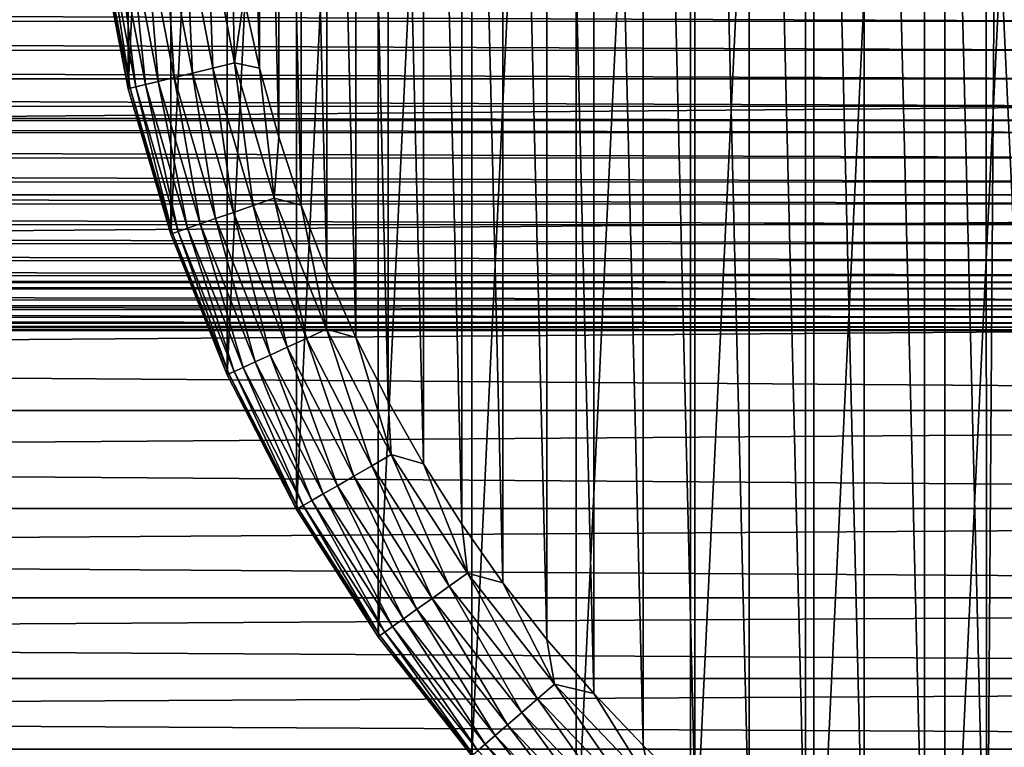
# Model space of a CAD drawing. Header units: millimetres. Extents: x -128 to 173, y -40 to 30.
# Tile 140 of 256: x 45 to 64, y -19 to -6. Entities that reach past the tile are written whole.
import ezdxf

# ---------------------------------------------------------------- set-up
doc = ezdxf.new("R2010")
doc.units = ezdxf.units.MM
doc.header["$LTSCALE"] = 56.728605
for name, color, linetype in [('235', 7, 'CONTINUOUS'), ('236', 7, 'CONTINUOUS'), ('238', 7, 'CONTINUOUS'), ('239', 7, 'CONTINUOUS'), ('4', 7, 'CONTINUOUS')]:
    doc.layers.add(name, color=color, linetype=linetype)

msp = doc.modelspace()

# ---------------------------------------------------------------- linework, layer by layer
at = {"layer": '235', "color": 7, "linetype": 'CONTINUOUS'}
for points in [[(61.229, 22.87, -67.8), (62.369, -23.592, -67.8), (62.37, 23.592, -67.8), (61.229, 22.87, -67.8)], [(62.369, -23.592, -67.8), (63.545, -24.257, -67.8), (62.37, 23.592, -67.8), (62.369, -23.592, -67.8)], [(62.37, 23.592, -67.8), (63.545, -24.257, -67.8), (63.522, -0.756, -67.8), (62.37, 23.592, -67.8)], [(60.124, 22.093, -67.8), (61.229, -22.87, -67.8), (61.229, 22.87, -67.8), (60.124, 22.093, -67.8)], [(61.229, -22.87, -67.8), (62.369, -23.592, -67.8), (61.229, 22.87, -67.8), (61.229, -22.87, -67.8)], [(59.06, 21.262, -67.8), (60.124, -22.093, -67.8), (60.124, 22.093, -67.8), (59.06, 21.262, -67.8)], [(60.124, -22.093, -67.8), (61.229, -22.87, -67.8), (60.124, 22.093, -67.8), (60.124, -22.093, -67.8)], [(58.037, 20.381, -67.8), (59.06, -21.262, -67.8), (59.06, 21.262, -67.8), (58.037, 20.381, -67.8)], [(59.06, -21.262, -67.8), (60.124, -22.093, -67.8), (59.06, 21.262, -67.8), (59.06, -21.262, -67.8)], [(57.059, 19.45, -67.8), (58.037, -20.381, -67.8), (58.037, 20.381, -67.8), (57.059, 19.45, -67.8)], [(58.037, -20.381, -67.8), (59.06, -21.262, -67.8), (58.037, 20.381, -67.8), (58.037, -20.381, -67.8)], [(56.128, 18.472, -67.8), (57.059, -19.45, -67.8), (57.059, 19.45, -67.8), (56.128, 18.472, -67.8)], [(57.059, -19.45, -67.8), (58.037, -20.381, -67.8), (57.059, 19.45, -67.8), (57.059, -19.45, -67.8)], [(55.246, 17.45, -67.8), (56.128, -18.472, -67.8), (56.128, 18.472, -67.8), (55.246, 17.45, -67.8)], [(56.128, -18.472, -67.8), (57.059, -19.45, -67.8), (56.128, 18.472, -67.8), (56.128, -18.472, -67.8)], [(54.415, 16.386, -67.8), (55.246, -17.45, -67.8), (55.246, 17.45, -67.8), (54.415, 16.386, -67.8)], [(55.246, -17.45, -67.8), (56.128, -18.472, -67.8), (55.246, 17.45, -67.8), (55.246, -17.45, -67.8)], [(53.637, 15.282, -67.8), (54.415, -16.386, -67.8), (54.415, 16.386, -67.8), (53.637, 15.282, -67.8)], [(54.415, -16.386, -67.8), (55.246, -17.45, -67.8), (54.415, 16.386, -67.8), (54.415, -16.386, -67.8)], [(52.915, 14.142, -67.8), (53.637, -15.282, -67.8), (53.637, 15.282, -67.8), (52.915, 14.142, -67.8)], [(53.637, -15.282, -67.8), (54.415, -16.386, -67.8), (53.637, 15.282, -67.8), (53.637, -15.282, -67.8)], [(52.249, 12.967, -67.8), (52.915, -14.142, -67.8), (52.915, 14.142, -67.8), (52.249, 12.967, -67.8)], [(52.915, -14.142, -67.8), (53.637, -15.282, -67.8), (52.915, 14.142, -67.8), (52.915, -14.142, -67.8)], [(51.642, 11.761, -67.8), (52.249, -12.967, -67.8), (52.249, 12.967, -67.8), (51.642, 11.761, -67.8)], [(52.249, -12.967, -67.8), (52.915, -14.142, -67.8), (52.249, 12.967, -67.8), (52.249, -12.967, -67.8)], [(51.095, 10.527, -67.8), (51.642, -11.761, -67.8), (51.642, 11.761, -67.8), (51.095, 10.527, -67.8)], [(51.642, -11.761, -67.8), (52.249, -12.967, -67.8), (51.642, 11.761, -67.8), (51.642, -11.761, -67.8)], [(50.608, 9.267, -67.8), (51.095, -10.527, -67.8), (51.095, 10.527, -67.8), (50.608, 9.267, -67.8)], [(51.095, -10.527, -67.8), (51.642, -11.761, -67.8), (51.095, 10.527, -67.8), (51.095, -10.527, -67.8)], [(50.185, 7.985, -67.8), (50.608, -9.267, -67.8), (50.608, 9.267, -67.8), (50.185, 7.985, -67.8)], [(50.608, -9.267, -67.8), (51.095, -10.527, -67.8), (50.608, 9.267, -67.8), (50.608, -9.267, -67.8)], [(49.825, 6.684, -67.8), (50.185, -7.985, -67.8), (50.185, 7.985, -67.8), (49.825, 6.684, -67.8)], [(50.185, -7.985, -67.8), (50.608, -9.267, -67.8), (50.185, 7.985, -67.8), (50.185, -7.985, -67.8)], [(49.529, 5.367, -67.8), (49.825, -6.684, -67.8), (49.825, 6.684, -67.8), (49.529, 5.367, -67.8)], [(49.825, -6.684, -67.8), (50.185, -7.985, -67.8), (49.825, 6.684, -67.8), (49.825, -6.684, -67.8)], [(49.529, -5.367, -67.8), (49.825, -6.684, -67.8), (49.529, 5.367, -67.8), (49.529, -5.367, -67.8)], [(63.522, -0.756, -67.8), (63.545, -24.257, -67.8), (63.698, -2.257, -67.8), (63.522, -0.756, -67.8)], [(63.545, -24.257, -67.8), (64.751, -24.864, -67.8), (63.698, -2.257, -67.8), (63.545, -24.257, -67.8)], [(63.698, -2.257, -67.8), (64.751, -24.864, -67.8), (64.046, -3.728, -67.8), (63.698, -2.257, -67.8)]]:
    msp.add_3dface(points, dxfattribs=at)
at = {"layer": '236', "color": 7, "linetype": 'CONTINUOUS'}
for points in [[(62.753, 26.665, -78.8), (65.35, 27.851, -78.8), (62.753, -26.665, -78.8), (62.753, 26.665, -78.8)], [(62.753, -26.665, -78.8), (65.35, 27.851, -78.8), (65.35, -27.851, -78.8), (62.753, -26.665, -78.8)], [(60.281, 25.238, -78.8), (62.753, 26.665, -78.8), (60.281, -25.238, -78.8), (60.281, 25.238, -78.8)], [(60.281, -25.238, -78.8), (62.753, 26.665, -78.8), (62.753, -26.665, -78.8), (60.281, -25.238, -78.8)], [(57.955, 23.582, -78.8), (60.281, 25.238, -78.8), (57.955, -23.582, -78.8), (57.955, 23.582, -78.8)], [(57.955, -23.582, -78.8), (60.281, 25.238, -78.8), (60.281, -25.238, -78.8), (57.955, -23.582, -78.8)], [(55.798, 21.712, -78.8), (57.955, 23.582, -78.8), (55.798, -21.712, -78.8), (55.798, 21.712, -78.8)], [(55.798, -21.712, -78.8), (57.955, 23.582, -78.8), (57.955, -23.582, -78.8), (55.798, -21.712, -78.8)], [(53.828, 19.646, -78.8), (55.798, 21.712, -78.8), (53.828, -19.646, -78.8), (53.828, 19.646, -78.8)], [(53.828, -19.646, -78.8), (55.798, 21.712, -78.8), (55.798, -21.712, -78.8), (53.828, -19.646, -78.8)], [(52.063, 17.402, -78.8), (53.828, 19.646, -78.8), (52.063, -17.402, -78.8), (52.063, 17.402, -78.8)], [(52.063, -17.402, -78.8), (53.828, 19.646, -78.8), (53.828, -19.646, -78.8), (52.063, -17.402, -78.8)], [(50.519, 15, -78.8), (52.063, 17.402, -78.8), (50.519, -15, -78.8), (50.519, 15, -78.8)], [(50.519, -15, -78.8), (52.063, 17.402, -78.8), (52.063, -17.402, -78.8), (50.519, -15, -78.8)], [(49.211, 12.462, -78.8), (50.519, 15, -78.8), (49.211, -12.462, -78.8), (49.211, 12.462, -78.8)], [(49.211, -12.462, -78.8), (50.519, 15, -78.8), (50.519, -15, -78.8), (49.211, -12.462, -78.8)], [(48.15, 9.812, -78.8), (49.211, 12.462, -78.8), (48.15, -9.812, -78.8), (48.15, 9.812, -78.8)], [(48.15, -9.812, -78.8), (49.211, 12.462, -78.8), (49.211, -12.462, -78.8), (48.15, -9.812, -78.8)], [(47.346, 7.073, -78.8), (48.15, 9.812, -78.8), (47.346, -7.073, -78.8), (47.346, 7.073, -78.8)], [(47.346, -7.073, -78.8), (48.15, 9.812, -78.8), (48.15, -9.812, -78.8), (47.346, -7.073, -78.8)], [(46.805, -4.269, -78.8), (47.346, 7.073, -78.8), (47.346, -7.073, -78.8), (46.805, -4.269, -78.8)]]:
    msp.add_3dface(points, dxfattribs=at)
at = {"layer": '238', "color": 7, "linetype": 'CONTINUOUS'}
for points in [[(46.805, -4.269, -78.8), (47.346, -7.073, -78.8), (46.805, -4.269, -70.3), (46.805, -4.269, -78.8)], [(46.805, -4.269, -70.3), (47.346, -7.073, -78.8), (47.346, -7.073, -70.3), (46.805, -4.269, -70.3)], [(47.346, -7.073, -78.8), (48.15, -9.812, -78.8), (47.346, -7.073, -70.3), (47.346, -7.073, -78.8)], [(47.346, -7.073, -70.3), (48.15, -9.812, -78.8), (48.15, -9.812, -70.3), (47.346, -7.073, -70.3)], [(48.15, -9.812, -78.8), (49.211, -12.462, -78.8), (48.15, -9.812, -70.3), (48.15, -9.812, -78.8)], [(48.15, -9.812, -70.3), (49.211, -12.462, -78.8), (49.211, -12.462, -70.3), (48.15, -9.812, -70.3)], [(49.211, -12.462, -78.8), (50.519, -15, -78.8), (49.211, -12.462, -70.3), (49.211, -12.462, -78.8)], [(49.211, -12.462, -70.3), (50.519, -15, -78.8), (50.519, -15, -70.3), (49.211, -12.462, -70.3)], [(50.519, -15, -78.8), (52.063, -17.402, -78.8), (50.519, -15, -70.3), (50.519, -15, -78.8)], [(50.519, -15, -70.3), (52.063, -17.402, -78.8), (52.063, -17.402, -70.3), (50.519, -15, -70.3)], [(52.063, -17.402, -78.8), (53.828, -19.646, -78.8), (52.063, -17.402, -70.3), (52.063, -17.402, -78.8)], [(52.063, -17.402, -70.3), (53.828, -19.646, -78.8), (53.828, -19.646, -70.3), (52.063, -17.402, -70.3)]]:
    msp.add_3dface(points, dxfattribs=at)
at = {"layer": '239', "color": 7, "linetype": 'CONTINUOUS'}
for points in [[(48.56, -6.778, -68.135), (48.433, -4.035, -67.951), (48.042, -4.092, -68.135), (48.56, -6.778, -68.135)], [(48.944, -6.685, -67.951), (48.85, -3.975, -67.838), (48.433, -4.035, -67.951), (48.944, -6.685, -67.951)], [(48.944, -6.685, -67.951), (48.433, -4.035, -67.951), (48.56, -6.778, -68.135), (48.944, -6.685, -67.951)], [(49.353, -6.586, -67.838), (49.298, -4.036, -67.8), (48.85, -3.975, -67.838), (49.353, -6.586, -67.838)], [(49.353, -6.586, -67.838), (48.85, -3.975, -67.838), (48.944, -6.685, -67.951), (49.353, -6.586, -67.838)], [(49.529, -5.367, -67.8), (49.298, -4.036, -67.8), (49.353, -6.586, -67.838), (49.529, -5.367, -67.8)], [(46.805, -4.269, -70.3), (47.346, -7.073, -70.3), (46.842, -4.264, -69.869), (46.805, -4.269, -70.3)], [(47.382, -7.064, -69.869), (46.954, -4.248, -69.447), (46.842, -4.264, -69.869), (47.382, -7.064, -69.869)], [(47.346, -7.073, -70.3), (47.382, -7.064, -69.869), (46.842, -4.264, -69.869), (47.346, -7.073, -70.3)], [(47.491, -7.037, -69.447), (47.136, -4.222, -69.052), (46.954, -4.248, -69.447), (47.491, -7.037, -69.447)], [(47.491, -7.037, -69.447), (46.954, -4.248, -69.447), (47.382, -7.064, -69.869), (47.491, -7.037, -69.447)], [(47.67, -6.994, -69.052), (47.383, -4.186, -68.694), (47.136, -4.222, -69.052), (47.67, -6.994, -69.052)], [(47.67, -6.994, -69.052), (47.136, -4.222, -69.052), (47.491, -7.037, -69.447), (47.67, -6.994, -69.052)], [(47.913, -6.935, -68.694), (47.688, -4.142, -68.386), (47.383, -4.186, -68.694), (47.913, -6.935, -68.694)], [(47.913, -6.935, -68.694), (47.383, -4.186, -68.694), (47.67, -6.994, -69.052), (47.913, -6.935, -68.694)], [(48.213, -6.862, -68.386), (48.042, -4.092, -68.135), (47.688, -4.142, -68.386), (48.213, -6.862, -68.386)], [(48.213, -6.862, -68.386), (47.688, -4.142, -68.386), (47.913, -6.935, -68.694), (48.213, -6.862, -68.386)], [(48.56, -6.778, -68.135), (48.042, -4.092, -68.135), (48.213, -6.862, -68.386), (48.56, -6.778, -68.135)], [(49.825, -6.684, -67.8), (49.529, -5.367, -67.8), (49.353, -6.586, -67.838), (49.825, -6.684, -67.8)], [(49.331, -9.403, -68.135), (48.944, -6.685, -67.951), (48.56, -6.778, -68.135), (49.331, -9.403, -68.135)], [(49.704, -9.274, -67.951), (49.353, -6.586, -67.838), (48.944, -6.685, -67.951), (49.704, -9.274, -67.951)], [(49.704, -9.274, -67.951), (48.944, -6.685, -67.951), (49.331, -9.403, -68.135), (49.704, -9.274, -67.951)], [(50.102, -9.136, -67.838), (49.825, -6.684, -67.8), (49.353, -6.586, -67.838), (50.102, -9.136, -67.838)], [(50.102, -9.136, -67.838), (49.353, -6.586, -67.838), (49.704, -9.274, -67.951), (50.102, -9.136, -67.838)], [(50.185, -7.985, -67.8), (49.825, -6.684, -67.8), (50.102, -9.136, -67.838), (50.185, -7.985, -67.8)], [(48.702, -9.621, -68.694), (48.213, -6.862, -68.386), (47.913, -6.935, -68.694), (48.702, -9.621, -68.694)], [(48.993, -9.52, -68.386), (48.56, -6.778, -68.135), (48.213, -6.862, -68.386), (48.993, -9.52, -68.386)], [(48.993, -9.52, -68.386), (48.213, -6.862, -68.386), (48.702, -9.621, -68.694), (48.993, -9.52, -68.386)], [(49.331, -9.403, -68.135), (48.56, -6.778, -68.135), (48.993, -9.52, -68.386), (49.331, -9.403, -68.135)], [(48.185, -9.8, -69.869), (47.491, -7.037, -69.447), (47.382, -7.064, -69.869), (48.185, -9.8, -69.869)], [(48.292, -9.763, -69.447), (47.67, -6.994, -69.052), (47.491, -7.037, -69.447), (48.292, -9.763, -69.447)], [(48.292, -9.763, -69.447), (47.491, -7.037, -69.447), (48.185, -9.8, -69.869), (48.292, -9.763, -69.447)], [(48.465, -9.703, -69.052), (47.913, -6.935, -68.694), (47.67, -6.994, -69.052), (48.465, -9.703, -69.052)], [(48.465, -9.703, -69.052), (47.67, -6.994, -69.052), (48.292, -9.763, -69.447), (48.465, -9.703, -69.052)], [(48.702, -9.621, -68.694), (47.913, -6.935, -68.694), (48.465, -9.703, -69.052), (48.702, -9.621, -68.694)], [(47.346, -7.073, -70.3), (48.15, -9.812, -70.3), (47.382, -7.064, -69.869), (47.346, -7.073, -70.3)], [(48.15, -9.812, -70.3), (48.185, -9.8, -69.869), (47.382, -7.064, -69.869), (48.15, -9.812, -70.3)], [(50.608, -9.267, -67.8), (50.185, -7.985, -67.8), (50.102, -9.136, -67.838), (50.608, -9.267, -67.8)], [(50.347, -11.943, -68.135), (49.704, -9.274, -67.951), (49.331, -9.403, -68.135), (50.347, -11.943, -68.135)], [(50.707, -11.779, -67.951), (50.102, -9.136, -67.838), (49.704, -9.274, -67.951), (50.707, -11.779, -67.951)], [(50.707, -11.779, -67.951), (49.704, -9.274, -67.951), (50.347, -11.943, -68.135), (50.707, -11.779, -67.951)], [(51.09, -11.604, -67.838), (50.608, -9.267, -67.8), (50.102, -9.136, -67.838), (51.09, -11.604, -67.838)], [(51.09, -11.604, -67.838), (50.102, -9.136, -67.838), (50.707, -11.779, -67.951), (51.09, -11.604, -67.838)], [(51.095, -10.527, -67.8), (50.608, -9.267, -67.8), (51.09, -11.604, -67.838), (51.095, -10.527, -67.8)], [(50.022, -12.092, -68.386), (49.331, -9.403, -68.135), (48.993, -9.52, -68.386), (50.022, -12.092, -68.386)], [(50.347, -11.943, -68.135), (49.331, -9.403, -68.135), (50.022, -12.092, -68.386), (50.347, -11.943, -68.135)], [(49.515, -12.324, -69.052), (48.702, -9.621, -68.694), (48.465, -9.703, -69.052), (49.515, -12.324, -69.052)], [(49.742, -12.22, -68.694), (48.993, -9.52, -68.386), (48.702, -9.621, -68.694), (49.742, -12.22, -68.694)], [(49.742, -12.22, -68.694), (48.702, -9.621, -68.694), (49.515, -12.324, -69.052), (49.742, -12.22, -68.694)], [(50.022, -12.092, -68.386), (48.993, -9.52, -68.386), (49.742, -12.22, -68.694), (50.022, -12.092, -68.386)], [(48.15, -9.812, -70.3), (49.211, -12.462, -70.3), (48.185, -9.8, -69.869), (48.15, -9.812, -70.3)], [(49.245, -12.447, -69.869), (48.292, -9.763, -69.447), (48.185, -9.8, -69.869), (49.245, -12.447, -69.869)], [(49.211, -12.462, -70.3), (49.245, -12.447, -69.869), (48.185, -9.8, -69.869), (49.211, -12.462, -70.3)], [(49.347, -12.4, -69.447), (48.465, -9.703, -69.052), (48.292, -9.763, -69.447), (49.347, -12.4, -69.447)], [(49.347, -12.4, -69.447), (48.292, -9.763, -69.447), (49.245, -12.447, -69.869), (49.347, -12.4, -69.447)], [(49.515, -12.324, -69.052), (48.465, -9.703, -69.052), (49.347, -12.4, -69.447), (49.515, -12.324, -69.052)], [(51.642, -11.761, -67.8), (51.095, -10.527, -67.8), (51.09, -11.604, -67.838), (51.642, -11.761, -67.8)], [(51.943, -14.178, -67.951), (51.09, -11.604, -67.838), (50.707, -11.779, -67.951), (51.943, -14.178, -67.951)], [(52.308, -13.967, -67.838), (51.642, -11.761, -67.8), (51.09, -11.604, -67.838), (52.308, -13.967, -67.838)], [(52.308, -13.967, -67.838), (51.09, -11.604, -67.838), (51.943, -14.178, -67.951), (52.308, -13.967, -67.838)], [(51.601, -14.375, -68.135), (50.707, -11.779, -67.951), (50.347, -11.943, -68.135), (51.601, -14.375, -68.135)], [(51.943, -14.178, -67.951), (50.707, -11.779, -67.951), (51.601, -14.375, -68.135), (51.943, -14.178, -67.951)], [(52.249, -12.967, -67.8), (51.642, -11.761, -67.8), (52.308, -13.967, -67.838), (52.249, -12.967, -67.8)], [(51.292, -14.554, -68.386), (50.347, -11.943, -68.135), (50.022, -12.092, -68.386), (51.292, -14.554, -68.386)], [(51.601, -14.375, -68.135), (50.347, -11.943, -68.135), (51.292, -14.554, -68.386), (51.601, -14.375, -68.135)], [(50.808, -14.833, -69.052), (49.742, -12.22, -68.694), (49.515, -12.324, -69.052), (50.808, -14.833, -69.052)], [(51.025, -14.708, -68.694), (50.022, -12.092, -68.386), (49.742, -12.22, -68.694), (51.025, -14.708, -68.694)], [(51.025, -14.708, -68.694), (49.742, -12.22, -68.694), (50.808, -14.833, -69.052), (51.025, -14.708, -68.694)], [(51.292, -14.554, -68.386), (50.022, -12.092, -68.386), (51.025, -14.708, -68.694), (51.292, -14.554, -68.386)], [(50.552, -14.981, -69.869), (49.347, -12.4, -69.447), (49.245, -12.447, -69.869), (50.552, -14.981, -69.869)], [(50.649, -14.925, -69.447), (49.515, -12.324, -69.052), (49.347, -12.4, -69.447), (50.649, -14.925, -69.447)], [(50.649, -14.925, -69.447), (49.347, -12.4, -69.447), (50.552, -14.981, -69.869), (50.649, -14.925, -69.447)], [(50.808, -14.833, -69.052), (49.515, -12.324, -69.052), (50.649, -14.925, -69.447), (50.808, -14.833, -69.052)], [(49.211, -12.462, -70.3), (50.519, -15, -70.3), (49.245, -12.447, -69.869), (49.211, -12.462, -70.3)], [(50.519, -15, -70.3), (50.552, -14.981, -69.869), (49.245, -12.447, -69.869), (50.519, -15, -70.3)], [(52.915, -14.142, -67.8), (52.249, -12.967, -67.8), (52.308, -13.967, -67.838), (52.915, -14.142, -67.8)], [(53.402, -16.448, -67.951), (52.308, -13.967, -67.838), (51.943, -14.178, -67.951), (53.402, -16.448, -67.951)], [(53.746, -16.203, -67.838), (52.915, -14.142, -67.8), (52.308, -13.967, -67.838), (53.746, -16.203, -67.838)], [(53.746, -16.203, -67.838), (52.308, -13.967, -67.838), (53.402, -16.448, -67.951), (53.746, -16.203, -67.838)], [(53.08, -16.677, -68.135), (51.943, -14.178, -67.951), (51.601, -14.375, -68.135), (53.08, -16.677, -68.135)], [(53.402, -16.448, -67.951), (51.943, -14.178, -67.951), (53.08, -16.677, -68.135), (53.402, -16.448, -67.951)], [(53.637, -15.282, -67.8), (52.915, -14.142, -67.8), (53.746, -16.203, -67.838), (53.637, -15.282, -67.8)], [(52.789, -16.884, -68.386), (51.601, -14.375, -68.135), (51.292, -14.554, -68.386), (52.789, -16.884, -68.386)], [(53.08, -16.677, -68.135), (51.601, -14.375, -68.135), (52.789, -16.884, -68.386), (53.08, -16.677, -68.135)], [(52.538, -17.063, -68.694), (51.292, -14.554, -68.386), (51.025, -14.708, -68.694), (52.538, -17.063, -68.694)], [(52.789, -16.884, -68.386), (51.292, -14.554, -68.386), (52.538, -17.063, -68.694), (52.789, -16.884, -68.386)], [(52.185, -17.315, -69.447), (50.808, -14.833, -69.052), (50.649, -14.925, -69.447), (52.185, -17.315, -69.447)], [(52.335, -17.208, -69.052), (51.025, -14.708, -68.694), (50.808, -14.833, -69.052), (52.335, -17.208, -69.052)], [(52.335, -17.208, -69.052), (50.808, -14.833, -69.052), (52.185, -17.315, -69.447), (52.335, -17.208, -69.052)], [(52.538, -17.063, -68.694), (51.025, -14.708, -68.694), (52.335, -17.208, -69.052), (52.538, -17.063, -68.694)], [(50.519, -15, -70.3), (52.063, -17.402, -70.3), (50.552, -14.981, -69.869), (50.519, -15, -70.3)], [(52.093, -17.38, -69.869), (50.649, -14.925, -69.447), (50.552, -14.981, -69.869), (52.093, -17.38, -69.869)], [(52.063, -17.402, -70.3), (52.093, -17.38, -69.869), (50.552, -14.981, -69.869), (52.063, -17.402, -70.3)], [(52.185, -17.315, -69.447), (50.649, -14.925, -69.447), (52.093, -17.38, -69.869), (52.185, -17.315, -69.447)], [(54.415, -16.386, -67.8), (53.637, -15.282, -67.8), (53.746, -16.203, -67.838), (54.415, -16.386, -67.8)], [(55.07, -18.569, -67.951), (53.746, -16.203, -67.838), (53.402, -16.448, -67.951), (55.07, -18.569, -67.951)], [(55.389, -18.293, -67.838), (54.415, -16.386, -67.8), (53.746, -16.203, -67.838), (55.389, -18.293, -67.838)], [(55.389, -18.293, -67.838), (53.746, -16.203, -67.838), (55.07, -18.569, -67.951), (55.389, -18.293, -67.838)], [(54.772, -18.828, -68.135), (53.402, -16.448, -67.951), (53.08, -16.677, -68.135), (54.772, -18.828, -68.135)], [(55.07, -18.569, -67.951), (53.402, -16.448, -67.951), (54.772, -18.828, -68.135), (55.07, -18.569, -67.951)], [(55.246, -17.45, -67.8), (54.415, -16.386, -67.8), (55.389, -18.293, -67.838), (55.246, -17.45, -67.8)], [(54.502, -19.062, -68.386), (53.08, -16.677, -68.135), (52.789, -16.884, -68.386), (54.502, -19.062, -68.386)], [(54.772, -18.828, -68.135), (53.08, -16.677, -68.135), (54.502, -19.062, -68.386), (54.772, -18.828, -68.135)], [(54.269, -19.264, -68.694), (52.789, -16.884, -68.386), (52.538, -17.063, -68.694), (54.269, -19.264, -68.694)], [(54.502, -19.062, -68.386), (52.789, -16.884, -68.386), (54.269, -19.264, -68.694), (54.502, -19.062, -68.386)], [(54.08, -19.427, -69.052), (52.538, -17.063, -68.694), (52.335, -17.208, -69.052), (54.08, -19.427, -69.052)], [(54.269, -19.264, -68.694), (52.538, -17.063, -68.694), (54.08, -19.427, -69.052), (54.269, -19.264, -68.694)], [(53.941, -19.548, -69.447), (52.335, -17.208, -69.052), (52.185, -17.315, -69.447), (53.941, -19.548, -69.447)], [(54.08, -19.427, -69.052), (52.335, -17.208, -69.052), (53.941, -19.548, -69.447), (54.08, -19.427, -69.052)], [(52.063, -17.402, -70.3), (53.828, -19.646, -70.3), (52.093, -17.38, -69.869), (52.063, -17.402, -70.3)], [(53.856, -19.621, -69.869), (52.185, -17.315, -69.447), (52.093, -17.38, -69.869), (53.856, -19.621, -69.869)], [(53.828, -19.646, -70.3), (53.856, -19.621, -69.869), (52.093, -17.38, -69.869), (53.828, -19.646, -70.3)], [(53.941, -19.548, -69.447), (52.185, -17.315, -69.447), (53.856, -19.621, -69.869), (53.941, -19.548, -69.447)], [(56.128, -18.472, -67.8), (55.246, -17.45, -67.8), (55.389, -18.293, -67.838), (56.128, -18.472, -67.8)], [(56.932, -20.522, -67.951), (55.389, -18.293, -67.838), (55.07, -18.569, -67.951), (56.932, -20.522, -67.951)], [(57.223, -20.217, -67.838), (56.128, -18.472, -67.8), (55.389, -18.293, -67.838), (57.223, -20.217, -67.838)], [(57.223, -20.217, -67.838), (55.389, -18.293, -67.838), (56.932, -20.522, -67.951), (57.223, -20.217, -67.838)], [(56.66, -20.808, -68.135), (55.07, -18.569, -67.951), (54.772, -18.828, -68.135), (56.66, -20.808, -68.135)], [(56.932, -20.522, -67.951), (55.07, -18.569, -67.951), (56.66, -20.808, -68.135), (56.932, -20.522, -67.951)], [(57.059, -19.45, -67.8), (56.128, -18.472, -67.8), (57.223, -20.217, -67.838), (57.059, -19.45, -67.8)], [(56.413, -21.066, -68.386), (54.772, -18.828, -68.135), (54.502, -19.062, -68.386), (56.413, -21.066, -68.386)], [(56.66, -20.808, -68.135), (54.772, -18.828, -68.135), (56.413, -21.066, -68.386), (56.66, -20.808, -68.135)], [(56.2, -21.29, -68.694), (54.502, -19.062, -68.386), (54.269, -19.264, -68.694), (56.2, -21.29, -68.694)], [(56.413, -21.066, -68.386), (54.502, -19.062, -68.386), (56.2, -21.29, -68.694), (56.413, -21.066, -68.386)], [(56.028, -21.47, -69.052), (54.269, -19.264, -68.694), (54.08, -19.427, -69.052), (56.028, -21.47, -69.052)], [(56.2, -21.29, -68.694), (54.269, -19.264, -68.694), (56.028, -21.47, -69.052), (56.2, -21.29, -68.694)], [(55.901, -21.604, -69.447), (54.08, -19.427, -69.052), (53.941, -19.548, -69.447), (55.901, -21.604, -69.447)], [(56.028, -21.47, -69.052), (54.08, -19.427, -69.052), (55.901, -21.604, -69.447), (56.028, -21.47, -69.052)], [(58.037, -20.381, -67.8), (57.059, -19.45, -67.8), (57.223, -20.217, -67.838), (58.037, -20.381, -67.8)]]:
    msp.add_3dface(points, dxfattribs=at)
at = {"layer": '4', "color": 7, "linetype": 'CONTINUOUS'}
for points in [[(127.5, -6.885, 21.945), (127.5, -4.63, 22.529), (-127.5, -6.885, 21.945), (127.5, -6.885, 21.945)], [(-127.5, -6.885, 21.945), (127.5, -4.63, 22.529), (-127.5, -4.63, 22.529), (-127.5, -6.885, 21.945)], [(-65.723, -5.251, -22.393), (66.031, -5.8, -22.257), (-66.037, -5.81, -22.254), (-65.723, -5.251, -22.393)], [(65.718, -5.24, -22.395), (66.031, -5.8, -22.257), (-65.723, -5.251, -22.393), (65.718, -5.24, -22.395)], [(-66.037, -5.81, -22.254), (66.38, -6.348, -22.107), (-66.387, -6.358, -22.104), (-66.037, -5.81, -22.254)], [(66.031, -5.8, -22.257), (66.38, -6.348, -22.107), (-66.037, -5.81, -22.254), (66.031, -5.8, -22.257)], [(-66.387, -6.358, -22.104), (66.765, -6.883, -21.946), (-66.773, -6.893, -21.943), (-66.387, -6.358, -22.104)], [(66.38, -6.348, -22.107), (66.765, -6.883, -21.946), (-66.387, -6.358, -22.104), (66.38, -6.348, -22.107)], [(127.5, -9.07, 21.136), (127.5, -6.885, 21.945), (-127.5, -9.07, 21.136), (127.5, -9.07, 21.136)], [(-127.5, -9.07, 21.136), (127.5, -6.885, 21.945), (-127.5, -6.885, 21.945), (-127.5, -9.07, 21.136)], [(-66.773, -6.893, -21.943), (67.184, -7.401, -21.777), (-67.193, -7.411, -21.773), (-66.773, -6.893, -21.943)], [(66.765, -6.883, -21.946), (67.184, -7.401, -21.777), (-66.773, -6.893, -21.943), (66.765, -6.883, -21.946)], [(-67.193, -7.411, -21.773), (67.422, -7.67, -21.683), (-67.422, -7.671, -21.683), (-67.193, -7.411, -21.773)], [(67.184, -7.401, -21.777), (67.422, -7.67, -21.683), (-67.193, -7.411, -21.773), (67.184, -7.401, -21.777)], [(-67.422, -7.671, -21.683), (67.636, -7.9, -21.601), (-67.646, -7.91, -21.597), (-67.422, -7.671, -21.683)], [(67.422, -7.67, -21.683), (67.636, -7.9, -21.601), (-67.422, -7.671, -21.683), (67.422, -7.67, -21.683)], [(-67.646, -7.91, -21.597), (68.12, -8.375, -21.421), (-68.131, -8.385, -21.417), (-67.646, -7.91, -21.597)], [(67.636, -7.9, -21.601), (68.12, -8.375, -21.421), (-67.646, -7.91, -21.597), (67.636, -7.9, -21.601)], [(-68.131, -8.385, -21.417), (68.633, -8.824, -21.24), (-68.646, -8.835, -21.236), (-68.131, -8.385, -21.417)], [(68.12, -8.375, -21.421), (68.633, -8.824, -21.24), (-68.131, -8.385, -21.417), (68.12, -8.375, -21.421)], [(-68.646, -8.835, -21.236), (69.172, -9.244, -21.06), (-69.187, -9.255, -21.056), (-68.646, -8.835, -21.236)], [(68.633, -8.824, -21.24), (69.172, -9.244, -21.06), (-68.646, -8.835, -21.236), (68.633, -8.824, -21.24)], [(127.5, -11.162, 20.11), (127.5, -9.07, 21.136), (-127.5, -11.162, 20.11), (127.5, -11.162, 20.11)], [(-127.5, -11.162, 20.11), (127.5, -9.07, 21.136), (-127.5, -9.07, 21.136), (-127.5, -11.162, 20.11)], [(-69.187, -9.255, -21.056), (69.733, -9.633, -20.886), (-69.749, -9.643, -20.881), (-69.187, -9.255, -21.056)], [(69.172, -9.244, -21.06), (69.733, -9.633, -20.886), (-69.187, -9.255, -21.056), (69.172, -9.244, -21.06)], [(-69.749, -9.643, -20.881), (70.314, -9.988, -20.718), (-70.33, -9.998, -20.713), (-69.749, -9.643, -20.881)], [(69.733, -9.633, -20.886), (70.314, -9.988, -20.718), (-69.749, -9.643, -20.881), (69.733, -9.633, -20.886)], [(-70.33, -9.998, -20.713), (70.909, -10.309, -20.56), (-70.926, -10.317, -20.556), (-70.33, -9.998, -20.713)], [(70.314, -9.988, -20.718), (70.909, -10.309, -20.56), (-70.33, -9.998, -20.713), (70.314, -9.988, -20.718)], [(-70.926, -10.317, -20.556), (71.515, -10.593, -20.415), (-71.533, -10.601, -20.411), (-70.926, -10.317, -20.556)], [(70.909, -10.309, -20.56), (71.515, -10.593, -20.415), (-70.926, -10.317, -20.556), (70.909, -10.309, -20.56)], [(-71.825, -10.723, -20.347), (72.128, -10.841, -20.285), (-72.147, -10.849, -20.281), (-71.825, -10.723, -20.347)], [(-71.533, -10.601, -20.411), (71.825, -10.723, -20.347), (-71.825, -10.723, -20.347), (-71.533, -10.601, -20.411)], [(71.825, -10.723, -20.347), (72.128, -10.841, -20.285), (-71.825, -10.723, -20.347), (71.825, -10.723, -20.347)], [(71.515, -10.593, -20.415), (71.825, -10.723, -20.347), (-71.533, -10.601, -20.411), (71.515, -10.593, -20.415)], [(-72.147, -10.849, -20.281), (72.747, -11.054, -20.169), (-72.766, -11.06, -20.166), (-72.147, -10.849, -20.281)], [(72.128, -10.841, -20.285), (72.747, -11.054, -20.169), (-72.147, -10.849, -20.281), (72.128, -10.841, -20.285)], [(-72.766, -11.06, -20.166), (73.371, -11.233, -20.07), (-73.388, -11.237, -20.068), (-72.766, -11.06, -20.166)], [(72.747, -11.054, -20.169), (73.371, -11.233, -20.07), (-72.766, -11.06, -20.166), (72.747, -11.054, -20.169)], [(127.5, -13.139, 18.878), (127.5, -11.162, 20.11), (-127.5, -13.139, 18.878), (127.5, -13.139, 18.878)], [(-127.5, -13.139, 18.878), (127.5, -11.162, 20.11), (-127.5, -11.162, 20.11), (-127.5, -13.139, 18.878)], [(-73.388, -11.237, -20.068), (73.995, -11.377, -19.989), (-74.012, -11.381, -19.987), (-73.388, -11.237, -20.068)], [(73.371, -11.233, -20.07), (73.995, -11.377, -19.989), (-73.388, -11.237, -20.068), (73.371, -11.233, -20.07)], [(-74.637, -11.491, -19.924), (75.242, -11.567, -19.88), (-75.261, -11.569, -19.879), (-74.637, -11.491, -19.924)], [(-74.012, -11.381, -19.987), (74.618, -11.488, -19.925), (-74.637, -11.491, -19.924), (-74.012, -11.381, -19.987)], [(74.618, -11.488, -19.925), (75.242, -11.567, -19.88), (-74.637, -11.491, -19.924), (74.618, -11.488, -19.925)], [(73.995, -11.377, -19.989), (74.618, -11.488, -19.925), (-74.012, -11.381, -19.987), (73.995, -11.377, -19.989)], [(-76.509, -11.63, -19.843), (127.5, -13.139, -18.878), (-127.5, -13.139, -18.878), (-76.509, -11.63, -19.843)], [(-75.884, -11.615, -19.852), (76.491, -11.63, -19.843), (-76.509, -11.63, -19.843), (-75.884, -11.615, -19.852)], [(76.491, -11.63, -19.843), (127.5, -13.139, -18.878), (-76.509, -11.63, -19.843), (76.491, -11.63, -19.843)], [(-75.261, -11.569, -19.879), (75.866, -11.614, -19.852), (-75.884, -11.615, -19.852), (-75.261, -11.569, -19.879)], [(75.866, -11.614, -19.852), (76.491, -11.63, -19.843), (-75.884, -11.615, -19.852), (75.866, -11.614, -19.852)], [(75.242, -11.567, -19.88), (75.866, -11.614, -19.852), (-75.261, -11.569, -19.879), (75.242, -11.567, -19.88)], [(127.5, -14.982, 17.451), (127.5, -13.139, 18.878), (-127.5, -14.982, 17.451), (127.5, -14.982, 17.451)], [(-127.5, -14.982, 17.451), (127.5, -13.139, 18.878), (-127.5, -13.139, 18.878), (-127.5, -14.982, 17.451)], [(127.5, -13.139, -18.878), (127.5, -14.982, -17.451), (-127.5, -13.139, -18.878), (127.5, -13.139, -18.878)], [(-127.5, -13.139, -18.878), (127.5, -14.982, -17.451), (-127.5, -14.982, -17.451), (-127.5, -13.139, -18.878)], [(127.5, -16.67, 15.846), (127.5, -14.982, 17.451), (-127.5, -16.67, 15.846), (127.5, -16.67, 15.846)], [(-127.5, -16.67, 15.846), (127.5, -14.982, 17.451), (-127.5, -14.982, 17.451), (-127.5, -16.67, 15.846)], [(127.5, -14.982, -17.451), (127.5, -16.67, -15.846), (-127.5, -14.982, -17.451), (127.5, -14.982, -17.451)], [(-127.5, -14.982, -17.451), (127.5, -16.67, -15.846), (-127.5, -16.67, -15.846), (-127.5, -14.982, -17.451)], [(127.5, -18.188, 14.078), (127.5, -16.67, 15.846), (-127.5, -18.188, 14.078), (127.5, -18.188, 14.078)], [(-127.5, -18.188, 14.078), (127.5, -16.67, 15.846), (-127.5, -16.67, 15.846), (-127.5, -18.188, 14.078)], [(127.5, -16.67, -15.846), (127.5, -18.188, -14.078), (-127.5, -16.67, -15.846), (127.5, -16.67, -15.846)], [(-127.5, -16.67, -15.846), (127.5, -18.188, -14.078), (-127.5, -18.188, -14.078), (-127.5, -16.67, -15.846)], [(127.5, -19.519, 12.166), (127.5, -18.188, 14.078), (-127.5, -19.519, 12.166), (127.5, -19.519, 12.166)], [(-127.5, -19.519, 12.166), (127.5, -18.188, 14.078), (-127.5, -18.188, 14.078), (-127.5, -19.519, 12.166)], [(127.5, -18.188, -14.078), (127.5, -19.519, -12.166), (-127.5, -18.188, -14.078), (127.5, -18.188, -14.078)], [(-127.5, -18.188, -14.078), (127.5, -19.519, -12.166), (-127.5, -19.519, -12.166), (-127.5, -18.188, -14.078)]]:
    msp.add_3dface(points, dxfattribs=at)

doc.saveas('drawing.dxf')
